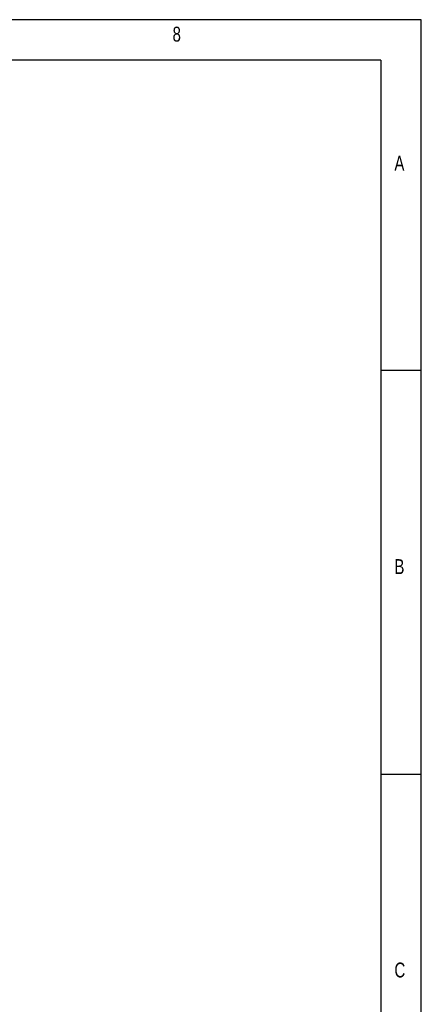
# Model space of a CAD drawing. Header units: millimetres. Extents: x 11171 to 13944, y 305 to 2246.
# Tile 14 of 14: x 13607 to 13944, y 1421 to 2246. Entities that reach past the tile are written whole.
import ezdxf

# ---------------------------------------------------------------- set-up
doc = ezdxf.new("R2010")
doc.units = ezdxf.units.MM
doc.styles.add('SLDTEXTSTYLE0', font='TXT', dxfattribs={"width": 0.75})

# ---------------------------------------------------------------- blocks, each defined once
blk = doc.blocks.new('1111')
at = {"color": 7, "linetype": 'Continuous'}
for p, q in [((4165.39, 777.86), (2115.39, 777.86)), ((4165.39, -657.14), (4165.39, 777.86)), ((4140.39, 752.86), (2140.39, 752.86)), ((4140.39, 752.86), (4140.39, -380.89)), ((4165.39, 560.36), (4140.39, 560.36)), ((4140.39, 310.36), (4165.39, 310.36))]:
    blk.add_line(p, q, dxfattribs=at)
at = {"color": 7, "char_height": 9.26, "attachment_point": 1, "style": 'SLDTEXTSTYLE0'}
for s, insert in [('8', (4011.22, 773.52)), ('A', (4148.72, 693.52)), ('B', (4148.72, 443.52)), ('C', (4148.72, 193.52))]:
    blk.add_mtext(s, dxfattribs=dict(at, insert=insert))

msp = doc.modelspace()

# ---------------------------------------------------------------- block references
at = {"xscale": 1.352519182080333, "yscale": 1.352519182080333, "zscale": 1.352519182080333}
msp.add_blockref('1111', (8309.77, 1194.05), dxfattribs=at)

doc.saveas('drawing.dxf')
